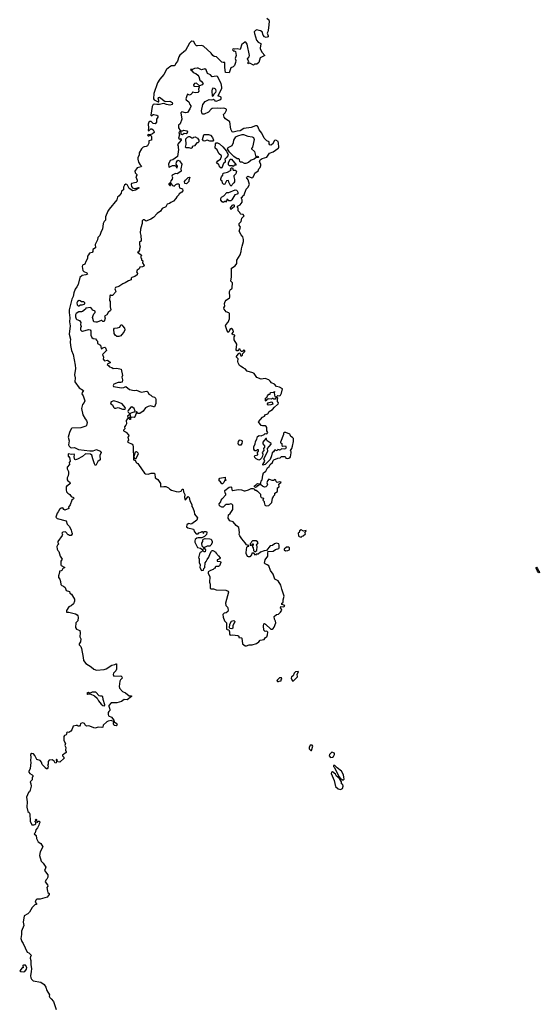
# Model space of a CAD drawing. Extents: x 2673234 to 2760940, y 830506 to 955455.
# Tile 43 of 62: x 2673244 to 2681422, y 893197 to 908678. Entities that reach past the tile are written whole.
import ezdxf

# ---------------------------------------------------------------- set-up
doc = ezdxf.new("R2010")
doc.units = 0

msp = doc.modelspace()

# ---------------------------------------------------------------- linework, layer by layer
at = {"layer": '0CON10XD'}
for points in [[(2677132, 908702), (2677164, 908675), (2677169, 908655), (2677158, 908542), (2677147, 908485), (2677137, 908465), (2677157, 908425), (2677153, 908407), (2677125, 908397), (2677095, 908410), (2677076, 908435), (2677060, 908485), (2677035, 908504), (2677015, 908509), (2676975, 908517), (2676955, 908507), (2676934, 908486), (2676938, 908458), (2676973, 908355), (2676998, 908325), (2677037, 908305), (2677040, 908295), (2677027, 908235), (2677030, 908220), (2677062, 908162), (2677102, 908115), (2677031, 908079), (2677005, 908007), (2676975, 907980), (2676942, 907978), (2676925, 907963), (2676865, 907992), (2676840, 907985), (2676834, 907995), (2676850, 908015), (2676828, 908062), (2676858, 908092), (2676862, 908115), (2676825, 908292), (2676805, 908322), (2676785, 908326), (2676759, 908301), (2676742, 908295), (2676715, 908210), (2676665, 908219), (2676632, 908212), (2676615, 908222), (2676598, 908215), (2676594, 908204), (2676612, 908182), (2676625, 908190), (2676642, 908175), (2676651, 908115), (2676637, 908065), (2676644, 908034), (2676642, 908005), (2676625, 907960), (2676605, 907938), (2676569, 907921), (2676539, 907841), (2676485, 907849), (2676471, 907925), (2676473, 908003), (2676445, 908003), (2676425, 908011), (2676340, 908095), (2676305, 908101), (2676285, 908112), (2676259, 908149), (2676139, 908259), (2676105, 908274), (2676045, 908264), (2676025, 908268), (2676008, 908285), (2675985, 908333), (2675955, 908342), (2675935, 908330), (2675914, 908306), (2675856, 908194), (2675765, 908120), (2675751, 908095), (2675730, 908025), (2675697, 907985), (2675689, 907961), (2675675, 907951), (2675635, 907950), (2675605, 907936), (2675554, 907895), (2675512, 907815), (2675450, 907740), (2675415, 907685), (2675355, 907515), (2675352, 907435), (2675362, 907415), (2675425, 907385), (2675432, 907388), (2675436, 907405), (2675421, 907445), (2675430, 907455), (2675445, 907457), (2675533, 907393), (2675605, 907398), (2675628, 907388), (2675646, 907376), (2675651, 907355), (2675645, 907343), (2675605, 907334), (2675555, 907342), (2675515, 907360), (2675485, 907357), (2675445, 907342), (2675405, 907342), (2675365, 907352), (2675346, 907345), (2675329, 907315), (2675308, 907175), (2675325, 907164), (2675343, 907187), (2675355, 907189), (2675405, 907177), (2675417, 907165), (2675417, 907145), (2675398, 907115), (2675396, 907064), (2675375, 907039), (2675345, 907045), (2675315, 907077), (2675293, 907077), (2675274, 907065), (2675267, 907035), (2675272, 906975), (2675266, 906936), (2675275, 906932), (2675310, 906960), (2675325, 906963), (2675347, 906947), (2675363, 906915), (2675358, 906902), (2675335, 906885), (2675295, 906868), (2675265, 906874), (2675253, 906867), (2675265, 906850), (2675275, 906850), (2675295, 906864), (2675305, 906862), (2675315, 906851), (2675320, 906835), (2675318, 906785), (2675276, 906774), (2675277, 906735), (2675254, 906695), (2675237, 906683), (2675201, 906679), (2675185, 906672), (2675159, 906645), (2675125, 906585), (2675124, 906555), (2675102, 906505), (2675102, 906485), (2675115, 906435), (2675138, 906398), (2675163, 906375), (2675158, 906365), (2675095, 906351), (2675055, 906295), (2675061, 906271), (2675089, 906245), (2675090, 906235), (2675072, 906205), (2675093, 906155), (2675093, 906135), (2675075, 906119), (2675006, 906104), (2674996, 906085), (2675003, 906055), (2675022, 906032), (2675045, 906025), (2675075, 906028), (2675115, 906041), (2675123, 906035), (2675111, 906025), (2675069, 905995), (2675025, 905988), (2674965, 906026), (2674942, 906075), (2674929, 906089), (2674915, 906092), (2674895, 906078), (2674880, 906045), (2674877, 906003), (2674849, 905981), (2674839, 905951), (2674811, 905909), (2674782, 905888), (2674772, 905845), (2674653, 905697), (2674633, 905665), (2674595, 905576), (2674594, 905526), (2674573, 905505), (2674559, 905475), (2674550, 905385), (2674525, 905348), (2674508, 905285), (2674476, 905255), (2674470, 905215), (2674433, 905145), (2674438, 905092), (2674397, 905065), (2674394, 905035), (2674385, 905017), (2674345, 905005), (2674328, 904982), (2674311, 904959), (2674312, 904925), (2674284, 904876), (2674269, 904835), (2674232, 904818), (2674225, 904798), (2674237, 904735), (2674255, 904718), (2674299, 904695), (2674309, 904675), (2674286, 904664), (2674225, 904658), (2674193, 904625), (2674164, 904515), (2674143, 904475), (2674118, 904442), (2674096, 904385), (2674086, 904325), (2674067, 904285), (2674025, 904115), (2674022, 904075), (2674032, 903992), (2674030, 903925), (2674038, 903865), (2674025, 903735), (2674044, 903655), (2674041, 903615), (2674046, 903556), (2674057, 903475), (2674084, 903415), (2674118, 903245), (2674121, 903195), (2674109, 903095), (2674117, 903045), (2674112, 902985), (2674181, 902891), (2674247, 902845), (2674226, 902814), (2674224, 902795), (2674245, 902763), (2674270, 902685), (2674261, 902659), (2674232, 902625), (2674216, 902565), (2674237, 902467), (2674275, 902400), (2674296, 902375), (2674304, 902345), (2674294, 902295), (2674284, 902285), (2674205, 902262), (2674065, 902254), (2674053, 902245), (2674030, 902185), (2674009, 902115), (2674025, 902055), (2674014, 901995), (2674023, 901973), (2674042, 901952), (2674065, 901948), (2674105, 901952), (2674171, 901921), (2674348, 901898), (2674399, 901901), (2674455, 901922), (2674509, 901895), (2674528, 901875), (2674508, 901825), (2674510, 901755), (2674475, 901730), (2674445, 901668), (2674434, 901674), (2674424, 901694), (2674393, 901773), (2674379, 901829), (2674357, 901847), (2674279, 901851), (2674232, 901808), (2674155, 901769), (2674125, 901760), (2674112, 901765), (2674106, 901776), (2674100, 901805), (2674106, 901835), (2674100, 901845), (2674065, 901840), (2674005, 901852), (2674005, 901812), (2674018, 901808), (2674030, 901795)], [(2677305, 906653), (2677315, 906658), (2677320, 906675), (2677319, 906735), (2677310, 906765), (2677277, 906783), (2677255, 906777), (2677225, 906720), (2677195, 906706), (2677181, 906711), (2677171, 906725), (2677168, 906758), (2677135, 906774), (2677090, 906815), (2677055, 906894), (2677012, 906945), (2676990, 907000), (2676980, 907010), (2676955, 907010), (2676885, 906984), (2676774, 906966), (2676715, 906928), (2676665, 906927), (2676605, 906911), (2676587, 906917), (2676568, 906955), (2676553, 907074), (2676485, 907119), (2676464, 907145), (2676454, 907185), (2676479, 907215), (2676500, 907255), (2676498, 907268), (2676490, 907275), (2676456, 907286), (2676405, 907281), (2676355, 907289), (2676275, 907280), (2676255, 907272), (2676214, 907226), (2676145, 907193), (2676125, 907192), (2676115, 907200), (2676107, 907243), (2676128, 907345), (2676165, 907390), (2676225, 907422), (2676265, 907420), (2676287, 907423), (2676295, 907430), (2676310, 907415), (2676315, 907400), (2676338, 907398), (2676392, 907415), (2676415, 907431), (2676415, 907457), (2676395, 907470), (2676370, 907475), (2676368, 907485), (2676423, 907595), (2676425, 907615), (2676413, 907675), (2676355, 907786), (2676335, 907791), (2676275, 907777), (2676249, 907809), (2676202, 907832), (2676180, 907890), (2676156, 907906), (2676105, 907891), (2676055, 907916), (2676035, 907918), (2675995, 907911), (2675965, 907897), (2675930, 907895), (2675945, 907880), (2675955, 907880), (2675976, 907846), (2676015, 907831), (2676050, 907805), (2676065, 907782), (2676080, 907725), (2676099, 907709), (2676130, 907675), (2676115, 907654), (2676075, 907640), (2676025, 907678), (2675995, 907672), (2675982, 907655), (2675980, 907645), (2675994, 907634), (2676068, 907628), (2676070, 907615), (2676058, 907585), (2676061, 907555), (2676047, 907535), (2676005, 907527), (2675965, 907540), (2675958, 907522), (2675938, 907502), (2675915, 907493), (2675885, 907508), (2675878, 907495), (2675861, 907435), (2675862, 907415), (2675908, 907385), (2675923, 907345), (2675940, 907325), (2675940, 907315), (2675922, 907275), (2675885, 907219), (2675855, 907212), (2675795, 907228), (2675782, 907215), (2675796, 907115), (2675768, 907042), (2675743, 907017), (2675743, 906975), (2675770, 906935), (2675770, 906925), (2675750, 906905), (2675758, 906865), (2675742, 906815), (2675765, 906800), (2675778, 906808), (2675788, 906785), (2675730, 906715), (2675732, 906702), (2675740, 906695), (2675738, 906665), (2675743, 906635), (2675730, 906525), (2675654, 906476), (2675613, 906465), (2675587, 906405), (2675590, 906365), (2675595, 906360), (2675647, 906383), (2675680, 906385), (2675698, 906378), (2675715, 906350), (2675725, 906350), (2675728, 906375), (2675708, 906405), (2675712, 906435), (2675733, 906467), (2675761, 906461), (2675798, 906405), (2675780, 906335), (2675786, 906294), (2675735, 906257), (2675725, 906253), (2675695, 906260), (2675645, 906232), (2675638, 906215), (2675648, 906195), (2675645, 906170), (2675624, 906145), (2675617, 906125), (2675620, 906100), (2675608, 906108), (2675600, 906105), (2675590, 906095), (2675592, 906085), (2675605, 906070), (2675615, 906070), (2675620, 906075), (2675620, 906100), (2675625, 906100), (2675651, 906071), (2675675, 906062), (2675700, 906085), (2675725, 906098), (2675745, 906098), (2675752, 906085), (2675752, 906055), (2675760, 906035), (2675808, 906018), (2675810, 905985), (2675796, 905964), (2675752, 905938), (2675750, 905925), (2675715, 905890), (2675702, 905865), (2675666, 905824), (2675624, 905806), (2675602, 905788), (2675564, 905776), (2675543, 905737), (2675485, 905707), (2675458, 905665), (2675407, 905633), (2675350, 905570), (2675307, 905543), (2675245, 905513), (2675235, 905512), (2675205, 905530), (2675185, 905530), (2675170, 905515), (2675170, 905475), (2675164, 905456), (2675146, 905385), (2675141, 905325), (2675153, 905285), (2675157, 905205), (2675145, 905190), (2675130, 905185), (2675128, 905145), (2675140, 905105), (2675128, 905075), (2675132, 905055), (2675115, 905030), (2675100, 905025), (2675160, 904975), (2675158, 904962), (2675150, 904955), (2675150, 904935), (2675160, 904925), (2675162, 904902), (2675180, 904885), (2675178, 904855), (2675202, 904815), (2675198, 904805), (2675176, 904794), (2675135, 904788), (2675125, 904760), (2675091, 904739), (2675082, 904715), (2675098, 904685), (2675092, 904665), (2675055, 904638), (2675007, 904623), (2675000, 904615), (2675000, 904585), (2674955, 904573), (2674905, 904540), (2674865, 904526), (2674805, 904483), (2674754, 904466), (2674742, 904445), (2674756, 904406), (2674752, 904395), (2674705, 904340), (2674685, 904340), (2674675, 904350), (2674662, 904338), (2674658, 904265), (2674670, 904245), (2674670, 904165), (2674677, 904115), (2674673, 904105), (2674636, 904074), (2674613, 904037), (2674580, 904015), (2674588, 903985), (2674575, 903930), (2674555, 903930), (2674537, 903947), (2674525, 903950), (2674465, 903923), (2674445, 903920), (2674409, 903929), (2674391, 903995), (2674399, 904025), (2674412, 904055), (2674432, 904075), (2674430, 904095), (2674395, 904112), (2674365, 904150), (2674285, 904140), (2674280, 904125), (2674235, 904090), (2674215, 904082), (2674174, 904086), (2674135, 904058), (2674124, 904035), (2674124, 904004), (2674133, 903973), (2674143, 903963), (2674186, 903946), (2674208, 903915), (2674203, 903887), (2674212, 903855), (2674201, 903829), (2674202, 903802), (2674222, 903782), (2674235, 903779), (2674334, 903806), (2674351, 903801), (2674364, 903784), (2674364, 903715), (2674379, 903679), (2674400, 903665), (2674435, 903660), (2674455, 903640), (2674468, 903625), (2674470, 903585), (2674518, 903558), (2674525, 903510), (2674537, 903503), (2674555, 903520), (2674585, 903530), (2674595, 903520), (2674610, 903475), (2674548, 903412), (2674562, 903372), (2674558, 903338), (2674580, 903315), (2674625, 903322), (2674668, 903295), (2674670, 903285), (2674660, 903275), (2674633, 903267), (2674620, 903255), (2674645, 903238), (2674655, 903222), (2674695, 903210), (2674715, 903192), (2674775, 903200), (2674840, 903185), (2674861, 903085), (2674853, 903055), (2674860, 903015), (2674855, 902980), (2674835, 902971), (2674795, 902973), (2674725, 902946), (2674713, 902925), (2674722, 902912), (2674845, 902887), (2674885, 902893), (2674915, 902908), (2674970, 902865), (2675045, 902848), (2675085, 902853), (2675155, 902820), (2675245, 902837), (2675262, 902825), (2675275, 902790), (2675310, 902775), (2675330, 902755), (2675364, 902744), (2675383, 902725), (2675388, 902708), (2675386, 902644), (2675365, 902592), (2675355, 902590), (2675305, 902606), (2675265, 902598), (2675224, 902575), (2675187, 902525), (2675135, 902487), (2675110, 902485), (2675083, 902517), (2675070, 902505), (2675078, 902498), (2675080, 902485), (2675070, 902475), (2675062, 902445), (2675047, 902423), (2675002, 902428), (2674990, 902415), (2674987, 902393), (2674975, 902392), (2674960, 902405), (2674962, 902418), (2674990, 902435), (2674988, 902458), (2674978, 902468), (2674942, 902445), (2674950, 902405), (2674934, 902396), (2674918, 902375), (2674923, 902325), (2674917, 902305), (2674893, 902277), (2674898, 902245), (2674880, 902225), (2674880, 902215), (2674920, 902195), (2674940, 902175), (2674940, 902165), (2674958, 902155), (2674960, 902135), (2674948, 902115), (2674958, 902065), (2674942, 902045), (2674948, 902035), (2675012, 902002), (2675026, 901986), (2675032, 901965), (2675035, 901760), (2675045, 901750), (2675058, 901758), (2675085, 901710), (2675105, 901700), (2675116, 901686), (2675207, 901547), (2675225, 901538), (2675265, 901532), (2675315, 901550), (2675358, 901548), (2675370, 901535), (2675378, 901475), (2675416, 901446), (2675452, 901402), (2675458, 901385), (2675458, 901345), (2675465, 901333), (2675515, 901340), (2675545, 901337), (2675585, 901318), (2675607, 901295), (2675635, 901279), (2675705, 901259), (2675746, 901254), (2675783, 901267), (2675800, 901295), (2675818, 901295), (2675822, 901255), (2675843, 901213), (2675836, 901165), (2675845, 901132), (2675855, 901128), (2675895, 901180), (2675910, 901165), (2675922, 901115), (2675953, 901055), (2675953, 901023), (2675967, 901005), (2675992, 900945), (2675993, 900905), (2676042, 900845), (2676030, 900810), (2675955, 900750)], [(2676285, 907470), (2676280, 907475), (2676272, 907558), (2676278, 907585), (2676295, 907604), (2676315, 907596), (2676324, 907585), (2676330, 907555), (2676324, 907535), (2676300, 907505), (2676285, 907470)], [(2675805, 906868), (2675792, 906872), (2675783, 906883), (2675782, 906928), (2675805, 906930), (2675825, 906940), (2675875, 906932), (2675883, 906915), (2675875, 906888), (2675865, 906882), (2675833, 906887), (2675805, 906868)], [(2676235, 906767), (2676195, 906781), (2676155, 906770), (2676138, 906775), (2676123, 906795), (2676140, 906865), (2676145, 906870), (2676215, 906872), (2676245, 906862), (2676278, 906825), (2676292, 906785), (2676285, 906770), (2676235, 906767)], [(2676805, 906414), (2676780, 906415), (2676745, 906438), (2676715, 906440), (2676708, 906448), (2676705, 906480), (2676695, 906490), (2676665, 906490), (2676615, 906527), (2676546, 906596), (2676512, 906645), (2676525, 906668), (2676590, 906700), (2676609, 906745), (2676616, 906785), (2676646, 906834), (2676675, 906851), (2676745, 906874), (2676765, 906872), (2676835, 906845), (2676905, 906836), (2676925, 906823), (2676933, 906795), (2676907, 906675), (2676890, 906655), (2676890, 906645), (2676938, 906605), (2676962, 906522), (2676985, 906530), (2676996, 906526), (2677000, 906515), (2676995, 906510), (2676965, 906510), (2676936, 906484), (2676885, 906469), (2676845, 906434), (2676805, 906414)], [(2675945, 906653), (2675913, 906663), (2675865, 906662), (2675853, 906673), (2675862, 906715), (2675860, 906805), (2675885, 906832), (2675905, 906842), (2675922, 906842), (2675955, 906820), (2675975, 906820), (2675985, 906832), (2676007, 906837), (2676043, 906813), (2676062, 906782), (2676062, 906758), (2676047, 906743), (2676031, 906739), (2675995, 906692), (2675960, 906685), (2675958, 906665), (2675945, 906653)], [(2676415, 906342), (2676388, 906365), (2676382, 906392), (2676373, 906403), (2676340, 906425), (2676365, 906459), (2676403, 906485), (2676422, 906525), (2676420, 906535), (2676378, 906575), (2676352, 906632), (2676318, 906658), (2676324, 906725), (2676335, 906739), (2676355, 906744), (2676388, 906728), (2676439, 906679), (2676499, 906609), (2676527, 906555), (2676522, 906535), (2676496, 906504), (2676470, 906485), (2676478, 906465), (2676478, 906435), (2676452, 906415), (2676425, 906350), (2676415, 906342)], [(2676815, 898833), (2676855, 898847), (2676905, 898847), (2676969, 898871), (2677007, 898895), (2677026, 898924), (2677090, 898935), (2677114, 898966), (2677133, 898977), (2677146, 899004), (2677149, 899049), (2677135, 899062), (2677105, 899060), (2677088, 899078), (2677081, 899145), (2677085, 899180), (2677095, 899182), (2677112, 899175), (2677196, 899096), (2677215, 899093), (2677233, 899105), (2677250, 899125), (2677276, 899195), (2677272, 899222), (2677254, 899254), (2677250, 899295), (2677284, 899326), (2677318, 899332), (2677348, 899362), (2677368, 899395), (2677365, 899410), (2677348, 899428), (2677355, 899450), (2677395, 899448), (2677418, 899455), (2677405, 899470), (2677370, 899485), (2677370, 899505), (2677385, 899510), (2677393, 899525), (2677392, 899555), (2677406, 899615), (2677368, 899725), (2677356, 899785), (2677314, 899854), (2677259, 899879), (2677235, 899960), (2677190, 900015), (2677165, 900090), (2677140, 900105), (2677105, 900122), (2677098, 900135), (2677108, 900185), (2677148, 900245), (2677148, 900298), (2677142, 900308), (2677152, 900318), (2677235, 900322), (2677272, 900348), (2677320, 900365), (2677328, 900375), (2677328, 900415), (2677320, 900435), (2677285, 900447), (2677254, 900436), (2677225, 900412), (2677187, 900403), (2677128, 900332), (2677093, 900327), (2677035, 900308), (2676995, 900272), (2676968, 900272), (2676955, 900260), (2676928, 900288), (2676895, 900290), (2676890, 900265), (2676866, 900234), (2676845, 900230), (2676827, 900237), (2676808, 900285), (2676807, 900303), (2676820, 900385), (2676832, 900398), (2676848, 900402), (2676848, 900408), (2676811, 900421), (2676793, 900455), (2676739, 900515), (2676708, 900565), (2676700, 900585), (2676703, 900615), (2676693, 900695), (2676653, 900725), (2676604, 900784), (2676551, 900801), (2676525, 900840), (2676529, 900891), (2676558, 900915), (2676599, 900975), (2676597, 901045), (2676585, 901059), (2676565, 901064), (2676535, 901053), (2676494, 901056), (2676476, 901044), (2676447, 901013), (2676425, 901012), (2676388, 901035), (2676384, 901066), (2676410, 901095), (2676413, 901125), (2676428, 901145), (2676488, 901205), (2676488, 901225), (2676480, 901235), (2676472, 901275), (2676542, 901328), (2676565, 901332), (2676577, 901327), (2676582, 901285), (2676597, 901277), (2676685, 901291), (2676735, 901287), (2676775, 901270), (2676795, 901270), (2676844, 901286), (2676885, 901309), (2676919, 901309), (2676937, 901297), (2676945, 901280), (2676965, 901278), (2676986, 901266), (2677035, 901220), (2677033, 901185), (2677042, 901165), (2677080, 901155), (2677070, 901125), (2677090, 901105), (2677090, 901085), (2677102, 901045), (2677125, 901033), (2677165, 901039), (2677212, 901085), (2677222, 901155), (2677240, 901175), (2677240, 901185), (2677260, 901205), (2677260, 901235), (2677303, 901257), (2677302, 901315), (2677330, 901335), (2677323, 901377), (2677360, 901405), (2677335, 901410), (2677295, 901403), (2677282, 901415), (2677275, 901440), (2677265, 901448), (2677236, 901434), (2677216, 901434), (2677167, 901453), (2677142, 901425), (2677134, 901395), (2677143, 901365), (2677138, 901352), (2677118, 901332), (2677095, 901328), (2677065, 901342), (2677040, 901365), (2677035, 901370), (2677012, 901368), (2676995, 901350), (2676982, 901348), (2676975, 901332), (2676955, 901322), (2676940, 901335), (2676942, 901348), (2676955, 901360), (2676968, 901362), (2676970, 901375), (2676985, 901388), (2677025, 901380), (2677038, 901392), (2677042, 901425), (2677058, 901445), (2677068, 901515), (2677083, 901555), (2677119, 901581), (2677145, 901630), (2677170, 901655), (2677188, 901685), (2677222, 901715), (2677232, 901745), (2677244, 901756), (2677305, 901782), (2677342, 901788), (2677365, 901810), (2677415, 901810), (2677428, 901798), (2677432, 901782), (2677465, 901778), (2677495, 901788), (2677506, 901804), (2677517, 901865), (2677516, 901885), (2677507, 901905), (2677527, 901935), (2677538, 901972), (2677553, 902045), (2677553, 902095), (2677540, 902110), (2677511, 902125), (2677503, 902153), (2677495, 902162), (2677435, 902187), (2677405, 902188), (2677394, 902176), (2677396, 902154), (2677348, 902035), (2677350, 902025), (2677372, 902012), (2677370, 901985), (2677385, 901972), (2677425, 901980), (2677437, 901955), (2677433, 901945), (2677425, 901933), (2677405, 901923), (2677365, 901932), (2677346, 901914), (2677335, 901910), (2677327, 901917), (2677305, 901920), (2677295, 901900), (2677282, 901902), (2677275, 901910), (2677255, 901910), (2677240, 901885), (2677215, 901870), (2677209, 901821), (2677188, 901762), (2677135, 901710), (2677107, 901683), (2677072, 901672), (2677070, 901685), (2677100, 901735), (2677088, 901775), (2677150, 901895), (2677143, 901937), (2677172, 901965), (2677200, 902005), (2677200, 902015), (2677138, 902055), (2677128, 902075), (2677130, 902095), (2677120, 902095), (2677070, 902035), (2677068, 902008), (2677096, 901976), (2677097, 901955), (2677082, 901935), (2677088, 901905), (2677058, 901875), (2677070, 901845), (2677066, 901814), (2677052, 901785), (2677029, 901761), (2677005, 901752), (2676964, 901774), (2676947, 901795), (2676940, 901815), (2676952, 901828), (2676990, 901835), (2676988, 901875), (2677000, 901895), (2677000, 901915), (2676983, 901917), (2676965, 901900), (2676945, 901898), (2676928, 901925), (2676930, 901965), (2676951, 902005), (2676957, 902045), (2676976, 902084), (2676988, 902125), (2677011, 902139), (2677045, 902137), (2677090, 902155), (2677105, 902170), (2677135, 902168), (2677148, 902185), (2677132, 902215), (2677134, 902265), (2677125, 902282), (2677105, 902293), (2677065, 902290), (2677045, 902297), (2677003, 902355), (2677065, 902429), (2677098, 902442), (2677115, 902470), (2677135, 902476), (2677150, 902480), (2677172, 902518), (2677225, 902550), (2677255, 902588), (2677302, 902625), (2677312, 902635), (2677318, 902655), (2677300, 902675), (2677300, 902705), (2677308, 902725), (2677295, 902740), (2677282, 902738), (2677265, 902710), (2677245, 902710), (2677235, 902720), (2677215, 902720), (2677205, 902712), (2677153, 902717), (2677130, 902695), (2677125, 902680), (2677110, 902685), (2677112, 902728), (2677125, 902730), (2677135, 902740), (2677143, 902765), (2677165, 902788), (2677185, 902790), (2677190, 902815), (2677238, 902822), (2677245, 902830), (2677260, 902825), (2677250, 902815), (2677252, 902775), (2677262, 902752), (2677285, 902750), (2677305, 902768), (2677337, 902763), (2677348, 902772), (2677363, 902805), (2677378, 902875), (2677335, 902902), (2677285, 902910), (2677252, 902945), (2677205, 902970), (2677186, 902996), (2677164, 903014), (2677106, 903036), (2677045, 903028), (2676975, 903050), (2676933, 903115), (2676915, 903126), (2676825, 903151), (2676795, 903186), (2676765, 903198), (2676745, 903216), (2676718, 903228), (2676703, 903243), (2676684, 903285), (2676679, 903305), (2676682, 903345), (2676652, 903375), (2676690, 903425), (2676695, 903440), (2676710, 903435), (2676722, 903395), (2676737, 903393), (2676748, 903405), (2676750, 903425), (2676785, 903460), (2676787, 903477), (2676765, 903480), (2676748, 903462), (2676735, 903460), (2676720, 903475), (2676715, 903500), (2676692, 903498), (2676690, 903485), (2676675, 903470), (2676662, 903472), (2676650, 903485), (2676662, 903575), (2676620, 903645), (2676620, 903695), (2676628, 903702), (2676630, 903715), (2676602, 903722), (2676590, 903735), (2676590, 903745), (2676609, 903771), (2676606, 903795), (2676589, 903819), (2676575, 903822), (2676552, 903805), (2676540, 903775), (2676522, 903762), (2676498, 903815), (2676484, 903865), (2676490, 903880), (2676526, 903924), (2676547, 903973), (2676547, 904057), (2676538, 904068), (2676494, 904084), (2676460, 904125), (2676458, 904145), (2676470, 904175), (2676468, 904215), (2676478, 904245), (2676495, 904268), (2676546, 904304), (2676552, 904315), (2676547, 904405), (2676563, 904437), (2676583, 904447), (2676589, 904461), (2676592, 904542), (2676568, 904565), (2676580, 904635), (2676580, 904770), (2676633, 904807), (2676664, 904846), (2676664, 904895), (2676715, 904982), (2676731, 905035), (2676733, 905075), (2676743, 905117), (2676765, 905188), (2676765, 905220), (2676755, 905263), (2676727, 905297), (2676700, 905355), (2676720, 905415), (2676698, 905445), (2676698, 905465), (2676700, 905475), (2676728, 905505), (2676740, 905555), (2676778, 905595), (2676760, 905615), (2676725, 905620), (2676712, 905632), (2676710, 905645), (2676680, 905675), (2676682, 905712), (2676672, 905725), (2676670, 905745), (2676715, 905768), (2676745, 905810), (2676746, 905846), (2676730, 905875), (2676750, 905895), (2676752, 905905), (2676777, 905923), (2676809, 906015), (2676835, 906040), (2676863, 906085), (2676838, 906158), (2676813, 906197), (2676835, 906218), (2676895, 906190), (2676912, 906195), (2676936, 906234), (2676945, 906262), (2676995, 906303), (2677006, 906334), (2677027, 906355), (2677037, 906385), (2677037, 906405), (2677020, 906445), (2677027, 906473), (2677060, 906495), (2677135, 906518), (2677175, 906577), (2677235, 906600), (2677305, 906653)], [(2676605, 906370), (2676595, 906380), (2676545, 906380), (2676530, 906395), (2676531, 906429), (2676554, 906486), (2676577, 906485), (2676652, 906395), (2676645, 906388), (2676622, 906388), (2676605, 906370)], [(2676565, 906060), (2676533, 906123), (2676528, 906148), (2676500, 906145), (2676475, 906090), (2676458, 906088), (2676438, 906105), (2676432, 906142), (2676412, 906155), (2676408, 906175), (2676420, 906205), (2676442, 906235), (2676447, 906263), (2676515, 906280), (2676560, 906305), (2676570, 906315), (2676562, 906325), (2676565, 906340), (2676573, 906347), (2676595, 906350), (2676605, 906310), (2676635, 906310), (2676653, 906303), (2676657, 906295), (2676648, 906255), (2676613, 906225), (2676613, 906205), (2676627, 906165), (2676625, 906130), (2676616, 906114), (2676565, 906060)], [(2675865, 906098), (2675842, 906102), (2675838, 906132), (2675852, 906155), (2675895, 906198), (2675915, 906200), (2675920, 906195), (2675908, 906155), (2675907, 906133), (2675875, 906102), (2675865, 906098)], [(2676445, 905802), (2676428, 905815), (2676412, 905842), (2676407, 905855), (2676410, 905865), (2676420, 905885), (2676455, 905910), (2676505, 905963), (2676535, 905962), (2676635, 906002), (2676655, 905998), (2676666, 905986), (2676676, 905965), (2676678, 905942), (2676668, 905932), (2676632, 905925), (2676585, 905843), (2676565, 905832), (2676535, 905830), (2676518, 905848), (2676505, 905850), (2676495, 905810), (2676488, 905818), (2676475, 905820), (2676445, 905802)], [(2676565, 905692), (2676563, 905717), (2676595, 905760), (2676615, 905770), (2676622, 905755), (2676618, 905735), (2676565, 905692)], [(2674175, 904180), (2674203, 904197), (2674225, 904192), (2674257, 904203), (2674268, 904212), (2674270, 904225), (2674252, 904242), (2674215, 904240), (2674198, 904258), (2674178, 904262), (2674155, 904248), (2674143, 904225), (2674148, 904195), (2674165, 904180), (2674175, 904180)], [(2674805, 903694), (2674775, 903697), (2674748, 903715), (2674732, 903745), (2674728, 903812), (2674735, 903827), (2674785, 903833), (2674820, 903845), (2674835, 903880), (2674855, 903880), (2674860, 903865), (2674892, 903825), (2674897, 903803), (2674882, 903765), (2674849, 903721), (2674834, 903706), (2674805, 903694)], [(2674895, 902552), (2674910, 902565), (2674905, 902580), (2674855, 902636), (2674796, 902666), (2674725, 902687), (2674683, 902667), (2674672, 902655), (2674677, 902637), (2674705, 902620), (2674718, 902585), (2674735, 902572), (2674755, 902570), (2674795, 902578), (2674864, 902554), (2674895, 902552)], [(2674985, 902480), (2675000, 902495), (2675045, 902510), (2675060, 902525), (2675047, 902565), (2675009, 902589), (2674995, 902587), (2674950, 902535), (2674948, 902515), (2674952, 902505), (2674975, 902480), (2674985, 902480)], [(2677155, 902618), (2677142, 902625), (2677144, 902636), (2677155, 902652), (2677205, 902672), (2677218, 902665), (2677230, 902635), (2677195, 902623), (2677155, 902618)], [(2676725, 901990), (2676695, 901990), (2676680, 902015), (2676690, 902045), (2676704, 902066), (2676715, 902070), (2676739, 902059), (2676747, 902045), (2676742, 902015), (2676725, 901990)], [(2674030, 901795), (2674038, 901735), (2674022, 901715), (2674028, 901685), (2673993, 901643), (2673992, 901615), (2674012, 901572), (2674012, 901545), (2674007, 901505), (2673991, 901475), (2673990, 901445), (2674000, 901425), (2674032, 901405), (2674037, 901385), (2673995, 901350), (2673985, 901350), (2673978, 901335), (2673977, 901287), (2673983, 901255), (2674000, 901235), (2674035, 901210), (2674055, 901182), (2674092, 901165), (2674096, 901154), (2674092, 901145), (2674064, 901125), (2674041, 901049), (2674012, 901015), (2674015, 900992), (2673955, 900967), (2673940, 900975), (2673925, 901002), (2673895, 900997), (2673870, 900975), (2673851, 900939), (2673835, 900921), (2673814, 900855), (2673835, 900835), (2673976, 900796), (2673994, 900745), (2674022, 900715), (2674055, 900658), (2674059, 900625), (2674072, 900605), (2674072, 900595), (2674055, 900570), (2674025, 900570), (2674015, 900580), (2674005, 900580), (2673965, 900628), (2673925, 900622), (2673910, 900605), (2673918, 900585), (2673915, 900570), (2673843, 900475), (2673843, 900455), (2673858, 900435), (2673855, 900430), (2673838, 900415), (2673830, 900395), (2673834, 900354), (2673844, 900334), (2673862, 900315), (2673883, 900243), (2673913, 900195), (2673894, 900165), (2673891, 900105), (2673898, 900095), (2673957, 900065), (2673925, 900048), (2673910, 900020), (2673898, 900012), (2673870, 900005), (2673870, 899985), (2673854, 899936), (2673854, 899905), (2673875, 899880), (2673888, 899845), (2673890, 899795), (2673905, 899780), (2673935, 899770), (2673959, 899749), (2673974, 899704), (2674030, 899685), (2674033, 899663), (2674058, 899645), (2674106, 899566), (2674106, 899534), (2674092, 899495), (2674055, 899462), (2674018, 899445), (2673983, 899387), (2673980, 899365), (2674015, 899363), (2674125, 899337), (2674149, 899319), (2674158, 899305), (2674162, 899285), (2674160, 899225), (2674130, 899195), (2674122, 899122), (2674140, 899095), (2674190, 899075), (2674198, 899035), (2674192, 898975), (2674207, 898945), (2674200, 898895), (2674180, 898865), (2674178, 898848), (2674204, 898824), (2674215, 898790), (2674245, 898648), (2674251, 898601), (2674284, 898555), (2674370, 898505), (2674410, 898465), (2674455, 898451), (2674575, 898461), (2674605, 898469), (2674695, 898529), (2674742, 898538), (2674765, 898552), (2674769, 898549), (2674770, 898465), (2674755, 898440), (2674719, 898405), (2674714, 898385), (2674718, 898365), (2674727, 898357), (2674835, 898359), (2674854, 898345), (2674856, 898325), (2674831, 898299), (2674820, 898275), (2674811, 898195), (2674815, 898165), (2674864, 898114), (2674907, 898095), (2674965, 898048), (2675005, 898047), (2675006, 898035), (2674935, 897983), (2674890, 897990), (2674845, 897960), (2674775, 897936), (2674682, 897935), (2674649, 897895), (2674647, 897885), (2674660, 897855), (2674663, 897825), (2674662, 897815), (2674645, 897800), (2674634, 897784), (2674634, 897754), (2674642, 897735), (2674690, 897710), (2674727, 897665), (2674730, 897640), (2674765, 897617), (2674776, 897595), (2674765, 897577), (2674731, 897581), (2674718, 897605), (2674720, 897625), (2674730, 897640), (2674685, 897658), (2674635, 897648), (2674615, 897636), (2674557, 897585), (2674552, 897555), (2674535, 897548), (2674486, 897554), (2674425, 897540), (2674333, 897573), (2674295, 897570), (2674280, 897580), (2674265, 897612), (2674235, 897621), (2674207, 897613), (2674200, 897605), (2674198, 897585), (2674185, 897572), (2674165, 897570), (2674152, 897582), (2674135, 897582), (2674085, 897568), (2674067, 897515), (2674048, 897492), (2674017, 897473), (2673990, 897475), (2673980, 897465), (2673987, 897455), (2673978, 897435), (2673947, 897423), (2673937, 897405), (2673940, 897345), (2673964, 897295), (2673957, 897265), (2673968, 897235), (2673967, 897195), (2673977, 897165), (2673976, 897154), (2673920, 897115), (2673918, 897105), (2673938, 897085), (2673942, 897065), (2673874, 897004), (2673847, 897007), (2673838, 897018), (2673835, 897040), (2673825, 897050), (2673818, 897035), (2673822, 897015), (2673818, 896992), (2673805, 896990), (2673789, 897019), (2673755, 897042), (2673710, 897035), (2673690, 897015), (2673690, 896965), (2673680, 896955), (2673690, 896945), (2673687, 896913), (2673675, 896900), (2673665, 896900), (2673644, 896914), (2673640, 896925), (2673598, 896965), (2673587, 897005), (2673568, 897028), (2673514, 897044), (2673485, 897110), (2673460, 897135), (2673435, 897138), (2673413, 897125), (2673422, 897075), (2673412, 897035), (2673422, 896995), (2673412, 896955), (2673409, 896901), (2673389, 896865), (2673386, 896846), (2673405, 896826), (2673442, 896805), (2673450, 896795), (2673450, 896775), (2673443, 896767), (2673438, 896725), (2673408, 896695), (2673420, 896665), (2673423, 896625), (2673411, 896565), (2673400, 896540), (2673385, 896525), (2673353, 896455), (2673362, 896382), (2673356, 896295), (2673375, 896227), (2673393, 896213), (2673402, 896192), (2673407, 896075), (2673435, 896020), (2673465, 896018), (2673485, 896022), (2673500, 896035), (2673500, 896055), (2673490, 896065), (2673490, 896075), (2673500, 896085), (2673493, 896097), (2673505, 896110), (2673510, 896105), (2673512, 896062), (2673525, 896060), (2673540, 896075), (2673554, 896076), (2673562, 896055), (2673550, 896035), (2673547, 896013), (2673526, 895974), (2673499, 895941), (2673487, 895895), (2673470, 895875), (2673505, 895850), (2673510, 895805), (2673535, 895752), (2673575, 895727), (2673606, 895675), (2673568, 895595), (2673556, 895536), (2673580, 895445), (2673616, 895415), (2673654, 895355), (2673651, 895335), (2673635, 895300), (2673686, 895235), (2673686, 895194), (2673673, 895167), (2673655, 895150), (2673647, 895125), (2673680, 895075), (2673687, 895055), (2673672, 895035), (2673680, 894975), (2673688, 894955), (2673707, 894937), (2673708, 894925), (2673695, 894900), (2673675, 894880), (2673565, 894849), (2673515, 894848), (2673496, 894835), (2673489, 894805), (2673508, 894775), (2673508, 894765), (2673485, 894760), (2673439, 894721), (2673401, 894645), (2673375, 894617), (2673315, 894587), (2673300, 894490), (2673307, 894435), (2673272, 894345), (2673274, 894295), (2673264, 894234), (2673277, 894185), (2673298, 894155), (2673362, 894015), (2673390, 894005), (2673430, 893965), (2673413, 893947), (2673408, 893925), (2673422, 893885), (2673418, 893825), (2673428, 893755), (2673427, 893715), (2673413, 893645), (2673418, 893615), (2673431, 893591), (2673456, 893566), (2673575, 893544), (2673628, 893508), (2673655, 893468), (2673673, 893415), (2673712, 893345), (2673710, 893325), (2673718, 893305), (2673742, 893285), (2673775, 893240), (2673817, 893115)], [(2675065, 901770), (2675053, 901783), (2675048, 901815), (2675068, 901882), (2675083, 901887), (2675105, 901870), (2675107, 901845), (2675065, 901770)], [(2676425, 901380), (2676403, 901413), (2676385, 901428), (2676379, 901439), (2676381, 901455), (2676395, 901467), (2676477, 901487), (2676480, 901455), (2676490, 901445), (2676490, 901435), (2676485, 901430), (2676472, 901438), (2676455, 901400), (2676435, 901382), (2676425, 901380)], [(2675955, 900750), (2675945, 900744), (2675906, 900756), (2675895, 900753), (2675872, 900735), (2675870, 900705), (2675888, 900688), (2675982, 900665), (2675994, 900624), (2676020, 900595), (2676055, 900592), (2676065, 900610), (2676098, 900622), (2676105, 900630), (2676115, 900630), (2676128, 900618), (2676135, 900600), (2676140, 900625), (2676148, 900632), (2676182, 900632), (2676190, 900615), (2676182, 900585), (2676155, 900552), (2676109, 900531), (2676055, 900533), (2676034, 900526), (2676008, 900505), (2675998, 900485), (2675998, 900465), (2676045, 900380), (2676088, 900368), (2676125, 900340), (2676130, 900355), (2676145, 900370), (2676170, 900345), (2676165, 900310), (2676145, 900312), (2676125, 900330), (2676105, 900310), (2676085, 900300), (2676073, 900277), (2676060, 900215), (2676070, 900205), (2676068, 900145), (2676082, 900105), (2676078, 900065), (2676105, 900020), (2676138, 900022), (2676142, 900048), (2676160, 900065), (2676161, 900139), (2676181, 900159), (2676195, 900192), (2676220, 900225), (2676243, 900287), (2676265, 900320), (2676275, 900330), (2676285, 900330), (2676330, 900305), (2676330, 900295), (2676375, 900250), (2676398, 900215), (2676395, 900200), (2676350, 900185), (2676350, 900165), (2676405, 900158), (2676410, 900145), (2676389, 900091), (2676375, 900080), (2676335, 900080), (2676322, 900068), (2676320, 900055), (2676305, 900050), (2676287, 900033), (2676245, 900020), (2676210, 899995), (2676212, 899975), (2676238, 899918), (2676230, 899835), (2676240, 899805), (2676243, 899735), (2676257, 899727), (2676295, 899728), (2676335, 899713), (2676486, 899706), (2676523, 899693), (2676532, 899675), (2676482, 899505), (2676488, 899468), (2676513, 899443), (2676522, 899425), (2676527, 899395), (2676522, 899375), (2676495, 899351), (2676464, 899346), (2676443, 899325), (2676444, 899285), (2676467, 899225), (2676500, 899195), (2676499, 899095), (2676509, 899089), (2676537, 899087), (2676548, 899055), (2676544, 899015), (2676555, 899001), (2676595, 899004), (2676676, 898996), (2676692, 898985), (2676692, 898962), (2676735, 898960), (2676742, 898952), (2676748, 898865), (2676795, 898832), (2676815, 898833)], [(2676155, 900380), (2676135, 900380), (2676118, 900398), (2676113, 900445), (2676127, 900475), (2676125, 900500), (2676135, 900510), (2676165, 900520), (2676235, 900517), (2676255, 900508), (2676272, 900475), (2676273, 900455), (2676253, 900417), (2676235, 900400), (2676195, 900400), (2676155, 900380)], [(2677675, 900540), (2677692, 900558), (2677705, 900560), (2677740, 900595), (2677732, 900615), (2677748, 900632), (2677750, 900645), (2677708, 900638), (2677675, 900658), (2677647, 900643), (2677642, 900615), (2677628, 900602), (2677633, 900563), (2677642, 900552), (2677675, 900540)], [(2676945, 900310), (2676977, 900333), (2676980, 900395), (2676972, 900415), (2676998, 900455), (2676989, 900469), (2676965, 900482), (2676908, 900482), (2676893, 900467), (2676888, 900452), (2676872, 900438), (2676870, 900415), (2676885, 900410), (2676912, 900438), (2676918, 900438), (2676920, 900415), (2676910, 900405), (2676910, 900385), (2676918, 900378), (2676923, 900333), (2676945, 900310)], [(2677425, 900328), (2677465, 900332), (2677490, 900345), (2677490, 900375), (2677477, 900387), (2677443, 900387), (2677408, 900352), (2677408, 900345), (2677425, 900328)], [(2681415, 899982), (2681394, 900005), (2681372, 900055), (2681370, 900065), (2681375, 900070), (2681395, 900050), (2681402, 900022), (2681420, 900005), (2681422, 899988), (2681415, 899982)], [(2676585, 899103), (2676554, 899104), (2676544, 899114), (2676550, 899175), (2676575, 899220), (2676615, 899229), (2676629, 899215), (2676628, 899205), (2676617, 899193), (2676600, 899145), (2676597, 899113), (2676585, 899103)], [(2677545, 898278), (2677555, 898282), (2677617, 898345), (2677613, 898387), (2677632, 898425), (2677625, 898432), (2677582, 898425), (2677562, 898405), (2677546, 898364), (2677523, 898347), (2677518, 898325), (2677525, 898300), (2677535, 898282), (2677545, 898278)], [(2677315, 898270), (2677325, 898280), (2677358, 898282), (2677360, 898305), (2677370, 898315), (2677365, 898330), (2677345, 898332), (2677335, 898328), (2677292, 898288), (2677302, 898272), (2677315, 898270)], [(2674575, 897890), (2674582, 897895), (2674583, 897905), (2674559, 897989), (2674552, 898035), (2674535, 898043), (2674515, 898040), (2674495, 898046), (2674445, 898103), (2674386, 898104), (2674355, 898090), (2674325, 898098), (2674302, 898085), (2674315, 898073), (2674325, 898080), (2674355, 898080), (2674423, 898045), (2674465, 898008), (2674485, 897967), (2674524, 897914), (2674555, 897894), (2674575, 897890)], [(2677835, 897190), (2677858, 897255), (2677845, 897270), (2677815, 897270), (2677800, 897235), (2677800, 897215), (2677825, 897190), (2677835, 897190)], [(2678138, 897078), (2678165, 897082), (2678182, 897095), (2678198, 897125), (2678200, 897145), (2678155, 897160), (2678122, 897125), (2678112, 897105), (2678138, 897078)], [(2678335, 896720), (2678348, 896735), (2678346, 896766), (2678338, 896805), (2678308, 896865), (2678240, 896915), (2678205, 896950), (2678185, 896950), (2678180, 896945), (2678182, 896935), (2678200, 896920), (2678243, 896823), (2678273, 896773), (2678290, 896750), (2678335, 896720)], [(2678295, 896572), (2678322, 896588), (2678333, 896625), (2678331, 896651), (2678311, 896665), (2678306, 896696), (2678278, 896748), (2678230, 896785), (2678216, 896816), (2678165, 896850), (2678152, 896848), (2678148, 896825), (2678194, 896715), (2678215, 896622), (2678255, 896583), (2678295, 896572)], [(2673297, 893707), (2673325, 893713), (2673351, 893749), (2673358, 893775), (2673335, 893810), (2673312, 893812), (2673305, 893820), (2673292, 893805), (2673298, 893772), (2673285, 893770), (2673244, 893725), (2673260, 893715), (2673297, 893707)]]:
    msp.add_lwpolyline(points, dxfattribs=at)

doc.saveas('drawing.dxf')
